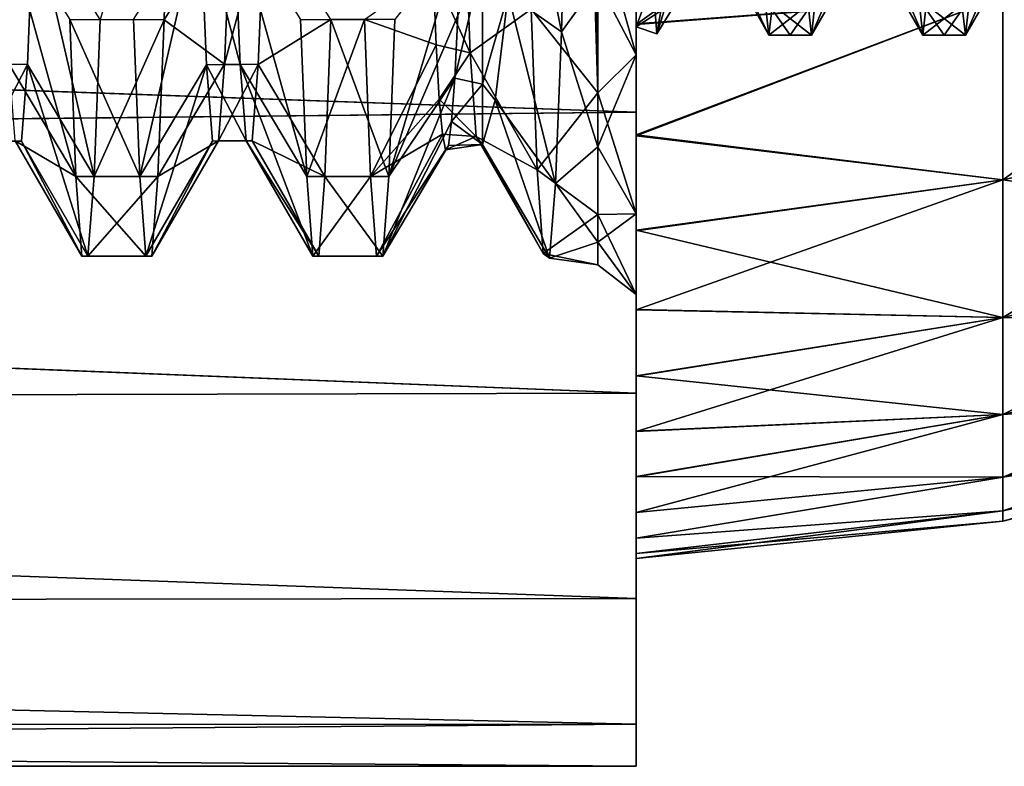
# Model space of a CAD drawing. Header units: millimetres. Extents: x -27 to 78, y -1 to 325.
# Tile 62 of 128: x 46.99 to 53.39, y 44.15 to 49. Entities that reach past the tile are written whole.
import ezdxf

# ---------------------------------------------------------------- set-up
doc = ezdxf.new("R2010")
doc.units = ezdxf.units.MM
doc.header["$LTSCALE"] = 65.185185
for name, color, linetype in [('115', 7, 'CONTINUOUS'), ('116', 7, 'CONTINUOUS'), ('117', 7, 'CONTINUOUS'), ('120', 7, 'CONTINUOUS'), ('121', 7, 'CONTINUOUS'), ('122', 7, 'CONTINUOUS'), ('123', 7, 'CONTINUOUS'), ('15', 7, 'CONTINUOUS'), ('20', 7, 'CONTINUOUS'), ('21', 7, 'CONTINUOUS'), ('210', 7, 'CONTINUOUS'), ('216', 7, 'CONTINUOUS'), ('22', 7, 'CONTINUOUS'), ('228', 7, 'CONTINUOUS'), ('229', 7, 'CONTINUOUS'), ('230', 7, 'CONTINUOUS'), ('35', 7, 'CONTINUOUS'), ('37', 7, 'CONTINUOUS'), ('38', 7, 'CONTINUOUS'), ('39', 7, 'CONTINUOUS'), ('40', 7, 'CONTINUOUS')]:
    doc.layers.add(name, color=color, linetype=linetype)

msp = doc.modelspace()

# ---------------------------------------------------------------- linework, layer by layer
at = {"layer": '115', "color": 7, "linetype": 'CONTINUOUS', "true_color": 0x96918c}
for points in [[(51, 50.2848, -10.5291), (51, 48.7713, -7.7323), (51, 50.2441, -6.7257), (51, 50.2848, -10.5291)], [(51, 48.7713, 7.7323), (51, 50.2848, 10.5291), (51, 48.9545, 1.3793), (51, 48.7713, 7.7323)], [(51, 48.9545, 1.3793), (51, 50.2848, 10.5291), (51, 49.3878, 4.1028), (51, 48.9545, 1.3793)], [(51, 50.2441, -6.7257), (51, 48.7713, -7.7323), (51, 49.3878, -4.1028), (51, 50.2441, -6.7257)], [(51, 49.3878, -4.1028), (51, 48.7713, -7.7323), (51, 48.9545, -1.3793), (51, 49.3878, -4.1028)], [(51, 48.7713, -7.7323), (51, 48.7713, 7.7323), (51, 48.9545, 1.3793), (51, 48.7713, -7.7323)], [(51, 48.9545, -1.3793), (51, 48.7713, -7.7323), (51, 48.9545, 1.3793), (51, 48.9545, -1.3793)], [(51, 48.7713, -7.7323), (51, 47.7392, -4.726), (51, 48.7713, 7.7323), (51, 48.7713, -7.7323)], [(51, 47.7392, -4.726), (51, 47.7392, 4.726), (51, 48.7713, 7.7323), (51, 47.7392, -4.726)], [(51, 47.7392, -4.726), (51, 47.2158, -1.5893), (51, 47.7392, 4.726), (51, 47.7392, -4.726)], [(51, 47.2158, -1.5893), (51, 47.2158, 1.5893), (51, 47.7392, 4.726), (51, 47.2158, -1.5893)]]:
    msp.add_3dface(points, dxfattribs=at)
at = {"layer": '116', "color": 7, "linetype": 'CONTINUOUS', "true_color": 0x96918c}
for points in [[(51, 48.9744, -11.5386), (51, 49.7961, -12.6931), (53.3818, 49.1548, -11.3707), (51, 48.9744, -11.5386)], [(53.3818, 49.1548, -11.3707), (55.7501, 49.6447, -11.0477), (55.7501, 48.4838, -9.0443), (53.3818, 49.1548, -11.3707)], [(51, 48.2519, -10.3662), (51, 48.9744, -11.5386), (53.3818, 49.1548, -11.3707), (51, 48.2519, -10.3662)], [(53.3818, 47.9599, -9.3087), (51, 48.2519, -10.3662), (53.3818, 49.1548, -11.3707), (53.3818, 47.9599, -9.3087)], [(53.3818, 47.9599, -9.3087), (53.3818, 49.1548, -11.3707), (55.7501, 48.4838, -9.0443), (53.3818, 47.9599, -9.3087)], [(53.3818, 47.9599, -9.3087), (55.7501, 48.4838, -9.0443), (55.7501, 47.6148, -7.0648), (53.3818, 47.9599, -9.3087)], [(51, 47.6327, -9.1986), (51, 48.2519, -10.3662), (53.3818, 47.9599, -9.3087), (51, 47.6327, -9.1986)], [(53.3818, 47.0656, -7.2713), (51, 47.6327, -9.1986), (53.3818, 47.9599, -9.3087), (53.3818, 47.0656, -7.2713)], [(53.3818, 47.0656, -7.2713), (53.3818, 47.9599, -9.3087), (55.7501, 47.6148, -7.0648), (53.3818, 47.0656, -7.2713)], [(51, 47.1186, -8.0642), (51, 47.6327, -9.1986), (53.3818, 47.0656, -7.2713), (51, 47.1186, -8.0642)], [(53.3818, 47.0656, -7.2713), (55.7501, 47.6148, -7.0648), (55.7501, 47.0018, -5.148), (53.3818, 47.0656, -7.2713)], [(51, 46.6876, -6.9462), (51, 47.1186, -8.0642), (53.3818, 47.0656, -7.2713), (51, 46.6876, -6.9462)], [(53.3818, 46.4346, -5.2985), (51, 46.6876, -6.9462), (53.3818, 47.0656, -7.2713), (53.3818, 46.4346, -5.2985)], [(53.3818, 46.4346, -5.2985), (53.3818, 47.0656, -7.2713), (55.7501, 47.0018, -5.148), (53.3818, 46.4346, -5.2985)], [(53.3818, 46.4346, -5.2985), (55.7501, 47.0018, -5.148), (55.7501, 46.6071, -3.3219), (53.3818, 46.4346, -5.2985)], [(51, 46.3281, -5.8253), (51, 46.6876, -6.9462), (53.3818, 46.4346, -5.2985), (51, 46.3281, -5.8253)], [(53.3818, 46.0284, -3.419), (53.3818, 46.4346, -5.2985), (55.7501, 46.6071, -3.3219), (53.3818, 46.0284, -3.419)], [(53.3818, 46.0284, -3.419), (55.7501, 46.6071, -3.3219), (55.7501, 46.3945, -1.6032), (53.3818, 46.0284, -3.419)], [(51, 46.0324, -4.6876), (51, 46.3281, -5.8253), (53.3818, 46.4346, -5.2985), (51, 46.0324, -4.6876)], [(53.3818, 46.0284, -3.419), (51, 46.0324, -4.6876), (53.3818, 46.4346, -5.2985), (53.3818, 46.0284, -3.419)], [(53.3818, 45.8095, -1.65), (53.3818, 46.0284, -3.419), (55.7501, 46.3945, -1.6032), (53.3818, 45.8095, -1.65)], [(55.7501, 46.3304), (53.3818, 45.8095, -1.65), (55.7501, 46.3945, -1.6032), (55.7501, 46.3304)], [(53.3818, 45.7435), (53.3818, 45.8095, -1.65), (55.7501, 46.3304), (53.3818, 45.7435)], [(51, 45.7998, -3.5277), (51, 46.0324, -4.6876), (53.3818, 46.0284, -3.419), (51, 45.7998, -3.5277)], [(51, 45.6331, -2.3544), (51, 45.7998, -3.5277), (53.3818, 46.0284, -3.419), (51, 45.6331, -2.3544)], [(53.3818, 45.8095, -1.65), (51, 45.6331, -2.3544), (53.3818, 46.0284, -3.419), (53.3818, 45.8095, -1.65)], [(51, 45.533, -1.1762), (51, 45.6331, -2.3544), (53.3818, 45.8095, -1.65), (51, 45.533, -1.1762)], [(53.3818, 45.7435), (51, 45.533, -1.1762), (53.3818, 45.8095, -1.65), (53.3818, 45.7435)], [(51, 45.5, 0), (51, 45.533, -1.1762), (53.3818, 45.7435), (51, 45.5, 0)]]:
    msp.add_3dface(points, dxfattribs=at)
at = {"layer": '117', "color": 7, "linetype": 'CONTINUOUS', "true_color": 0x96918c}
for points in [[(51, 49.7886, 12.6833), (51, 48.9682, 11.5292), (53.3818, 50.6812, 13.4017), (51, 49.7886, 12.6833)], [(53.3818, 50.6812, 13.4017), (51, 48.9682, 11.5292), (53.3818, 49.1548, 11.3707), (53.3818, 50.6812, 13.4017)], [(53.3818, 49.1548, 11.3707), (53.3818, 47.9599, 9.3087), (55.7501, 49.6447, 11.0477), (53.3818, 49.1548, 11.3707)], [(53.3818, 47.9599, 9.3087), (55.7501, 48.4838, 9.0443), (55.7501, 49.6447, 11.0477), (53.3818, 47.9599, 9.3087)], [(51, 48.9682, 11.5292), (51, 48.2467, 10.3571), (53.3818, 49.1548, 11.3707), (51, 48.9682, 11.5292)], [(53.3818, 49.1548, 11.3707), (51, 48.2467, 10.3571), (53.3818, 47.9599, 9.3087), (53.3818, 49.1548, 11.3707)], [(53.3818, 47.9599, 9.3087), (53.3818, 47.0656, 7.2713), (55.7501, 48.4838, 9.0443), (53.3818, 47.9599, 9.3087)], [(53.3818, 47.0656, 7.2713), (55.7501, 47.6148, 7.0648), (55.7501, 48.4838, 9.0443), (53.3818, 47.0656, 7.2713)], [(51, 48.2467, 10.3571), (51, 47.6282, 9.1895), (53.3818, 47.9599, 9.3087), (51, 48.2467, 10.3571)], [(51, 47.6282, 9.1895), (51, 47.1147, 8.055), (53.3818, 47.9599, 9.3087), (51, 47.6282, 9.1895)], [(53.3818, 47.9599, 9.3087), (51, 47.1147, 8.055), (53.3818, 47.0656, 7.2713), (53.3818, 47.9599, 9.3087)], [(53.3818, 47.0656, 7.2713), (53.3818, 46.4346, 5.2985), (55.7501, 47.6148, 7.0648), (53.3818, 47.0656, 7.2713)], [(53.3818, 46.4346, 5.2985), (55.7501, 47.0018, 5.148), (55.7501, 47.6148, 7.0648), (53.3818, 46.4346, 5.2985)], [(51, 47.1147, 8.055), (51, 46.6846, 6.9376), (53.3818, 47.0656, 7.2713), (51, 47.1147, 8.055)], [(51, 46.6846, 6.9376), (51, 46.3259, 5.8178), (53.3818, 47.0656, 7.2713), (51, 46.6846, 6.9376)], [(53.3818, 47.0656, 7.2713), (51, 46.3259, 5.8178), (53.3818, 46.4346, 5.2985), (53.3818, 47.0656, 7.2713)], [(53.3818, 46.4346, 5.2985), (53.3818, 46.0284, 3.419), (55.7501, 47.0018, 5.148), (53.3818, 46.4346, 5.2985)], [(53.3818, 46.0284, 3.419), (55.7501, 46.6071, 3.3219), (55.7501, 47.0018, 5.148), (53.3818, 46.0284, 3.419)], [(53.3818, 46.0284, 3.419), (53.3818, 45.8095, 1.65), (55.7501, 46.6071, 3.3219), (53.3818, 46.0284, 3.419)], [(53.3818, 45.8095, 1.65), (55.7501, 46.3945, 1.6032), (55.7501, 46.6071, 3.3219), (53.3818, 45.8095, 1.65)], [(51, 46.3259, 5.8178), (51, 46.031, 4.6817), (53.3818, 46.4346, 5.2985), (51, 46.3259, 5.8178)], [(51, 46.031, 4.6817), (51, 45.7991, 3.5234), (53.3818, 46.4346, 5.2985), (51, 46.031, 4.6817)], [(53.3818, 46.4346, 5.2985), (51, 45.7991, 3.5234), (53.3818, 46.0284, 3.419), (53.3818, 46.4346, 5.2985)], [(53.3818, 45.7435), (55.7501, 46.3304), (55.7501, 46.3945, 1.6032), (53.3818, 45.7435)], [(53.3818, 45.8095, 1.65), (53.3818, 45.7435), (55.7501, 46.3945, 1.6032), (53.3818, 45.8095, 1.65)], [(51, 45.7991, 3.5234), (51, 45.6328, 2.3513), (53.3818, 46.0284, 3.419), (51, 45.7991, 3.5234)], [(53.3818, 46.0284, 3.419), (51, 45.6328, 2.3513), (53.3818, 45.8095, 1.65), (53.3818, 46.0284, 3.419)], [(51, 45.5329, 1.1745), (51, 45.5, 0), (53.3818, 45.8095, 1.65), (51, 45.5329, 1.1745)], [(51, 45.5, 0), (53.3818, 45.7435), (53.3818, 45.8095, 1.65), (51, 45.5, 0)], [(51, 45.6328, 2.3513), (51, 45.5329, 1.1745), (53.3818, 45.8095, 1.65), (51, 45.6328, 2.3513)]]:
    msp.add_3dface(points, dxfattribs=at)
at = {"layer": '120', "color": 7, "linetype": 'CONTINUOUS', "true_color": 0x96918c}
for points in [[(52.5733, 49.4), (52.5469, 49.6316, 2.7964), (52.8618, 48.9), (52.5733, 49.4)], [(52.8618, 48.9), (52.5469, 49.6316, 2.7964), (52.8355, 49.1387, 2.8803), (52.8618, 48.9)], [(51.5782, 49.4083, -0.5314), (51.5521, 49.5488, 2.2446), (51.8619, 48.9), (51.5782, 49.4083, -0.5314)], [(51.8619, 48.9), (51.5521, 49.5488, 2.2446), (51.8356, 49.1386, 2.88), (51.8619, 48.9)], [(51.8882, 49.1386, -2.88), (51.5782, 49.4083, -0.5314), (51.8619, 48.9), (51.8882, 49.1386, -2.88)], [(52.8881, 49.1366, -2.8677), (52.5733, 49.4), (52.8618, 48.9), (52.8881, 49.1366, -2.8677)]]:
    msp.add_3dface(points, dxfattribs=at)
at = {"layer": '121', "color": 7, "linetype": 'CONTINUOUS', "true_color": 0x96918c}
for points in [[(52.4268, 49.4), (52.4531, 49.6318, -2.7977), (52.1381, 48.9), (52.4268, 49.4)], [(52.1381, 48.9), (52.4531, 49.6318, -2.7977), (52.1644, 49.1386, -2.8799), (52.1381, 48.9)], [(53.4268, 49.4), (53.4529, 49.6272, -2.7698), (53.1382, 48.9), (53.4268, 49.4)], [(53.1382, 48.9), (53.4529, 49.6272, -2.7698), (53.1643, 49.1357, -2.8623), (53.1382, 48.9)], [(52.1118, 49.1386, 2.88), (52.4268, 49.4), (52.1381, 48.9), (52.1118, 49.1386, 2.88)], [(53.1118, 49.1385, 2.8795), (53.4268, 49.4), (53.1382, 48.9), (53.1118, 49.1385, 2.8795)], [(51.1064, 49.2478, 3.4714), (51.2724, 49.3504, 2.4699), (51.133, 48.9093, 0.5704), (51.1064, 49.2478, 3.4714)], [(51.2724, 49.3504, 2.4699), (51.3299, 49.2299, 0), (51.133, 48.9093, 0.5704), (51.2724, 49.3504, 2.4699)], [(51.133, 48.9093, 0.5704), (51.3299, 49.2299, 0), (51.1595, 49.058, -2.3461), (51.133, 48.9093, 0.5704)]]:
    msp.add_3dface(points, dxfattribs=at)
at = {"layer": '122', "color": 7, "linetype": 'CONTINUOUS', "true_color": 0x96918c}
for points in [[(51.8619, 48.9), (51.8356, 49.1386, 2.88), (52, 48.9), (51.8619, 48.9)], [(51.8356, 49.1386, 2.88), (52.1118, 49.1386, 2.88), (52.1381, 48.9), (51.8356, 49.1386, 2.88)], [(51.8356, 49.1386, 2.88), (52.1381, 48.9), (52, 48.9), (51.8356, 49.1386, 2.88)]]:
    msp.add_3dface(points, dxfattribs=at)
at = {"layer": '123', "color": 7, "linetype": 'CONTINUOUS', "true_color": 0x96918c}
for points in [[(51, 49.3878, -4.1028), (51, 48.9545, -1.3793), (51.1595, 49.058, -2.3461), (51, 49.3878, -4.1028)], [(51, 48.9545, 1.3793), (51, 49.3878, 4.1028), (51.1064, 49.2478, 3.4714), (51, 48.9545, 1.3793)], [(51, 48.9545, 1.3793), (51.1064, 49.2478, 3.4714), (51.133, 48.9093, 0.5704), (51, 48.9545, 1.3793)], [(51, 48.9545, -1.3793), (51.133, 48.9093, 0.5704), (51.1595, 49.058, -2.3461), (51, 48.9545, -1.3793)], [(51, 48.9545, -1.3793), (51, 48.9545, 1.3793), (51.133, 48.9093, 0.5704), (51, 48.9545, -1.3793)]]:
    msp.add_3dface(points, dxfattribs=at)
at = {"layer": '15', "color": 7, "linetype": 'CONTINUOUS', "true_color": 0x96918c}
for points in [[(51, 50.6669, 15.7331), (12.9221, 49.7648, 14.776), (51, 48.3996, 13.0784), (51, 50.6669, 15.7331)], [(51, 48.3996, -13.0784), (12.9386, 49.7498, -14.7594), (51, 50.6669, -15.7331), (51, 48.3996, -13.0784)], [(12.9221, 49.7648, 14.776), (14.8444, 48.0207, 12.5406), (51, 48.3996, 13.0784), (12.9221, 49.7648, 14.776)], [(14.8562, 48.0098, -12.5247), (12.9386, 49.7498, -14.7594), (51, 48.3996, -13.0784), (14.8562, 48.0098, -12.5247)], [(51, 48.3996, 13.0784), (14.8444, 48.0207, 12.5406), (51, 46.5749, 10.1008), (51, 48.3996, 13.0784)], [(51, 46.5749, -10.1008), (14.8562, 48.0098, -12.5247), (51, 48.3996, -13.0784), (51, 46.5749, -10.1008)], [(14.8444, 48.0207, 12.5406), (16.5, 46.4924, 9.9373), (51, 46.5749, 10.1008), (14.8444, 48.0207, 12.5406)], [(16.5, 46.4924, -9.9373), (14.8562, 48.0098, -12.5247), (51, 46.5749, -10.1008), (16.5, 46.4924, -9.9373)], [(51, 45.2392, -6.8761), (16.5, 46.4924, -9.9373), (51, 46.5749, -10.1008), (51, 45.2392, -6.8761)], [(51, 46.5749, 10.1008), (16.5, 46.4924, 9.9373), (51, 45.2392, 6.8761), (51, 46.5749, 10.1008)], [(16.5, 45.2015, -6.7591), (16.5, 46.4924, -9.9373), (51, 45.2392, -6.8761), (16.5, 45.2015, -6.7591)], [(16.5, 46.4924, 9.9373), (16.5, 45.2015, 6.7591), (51, 45.2392, 6.8761), (16.5, 46.4924, 9.9373)], [(51, 44.424, -3.4804), (16.5, 45.2015, -6.7591), (51, 45.2392, -6.8761), (51, 44.424, -3.4804)], [(51, 45.2392, 6.8761), (16.5, 45.2015, 6.7591), (51, 44.424, 3.4804), (51, 45.2392, 6.8761)], [(16.5, 44.4145, -3.4203), (16.5, 45.2015, -6.7591), (51, 44.424, -3.4804), (16.5, 44.4145, -3.4203)], [(16.5, 45.2015, 6.7591), (16.5, 44.4145, 3.4203), (51, 44.424, 3.4804), (16.5, 45.2015, 6.7591)], [(51, 44.15), (16.5, 44.4145, -3.4203), (51, 44.424, -3.4804), (51, 44.15)], [(16.5, 44.4145, 3.4203), (16.5, 44.15, 0), (51, 44.424, 3.4804), (16.5, 44.4145, 3.4203)], [(51, 44.424, 3.4804), (16.5, 44.15, 0), (51, 44.15), (51, 44.424, 3.4804)], [(16.5, 44.15, 0), (16.5, 44.4145, -3.4203), (51, 44.15), (16.5, 44.15, 0)]]:
    msp.add_3dface(points, dxfattribs=at)
at = {"layer": '20', "color": 7, "linetype": 'CONTINUOUS', "true_color": 0x96918c}
for points in [[(49.9213, 48.7853, 4.7733), (49.6798, 49.3153, 6.4169), (49.8819, 49.8065, 7.5972), (49.9213, 48.7853, 4.7733)], [(49.8399, 49.0273, -5.5905), (49.8199, 48.6203, -4.1162), (50, 49.3896, -6.6112), (49.8399, 49.0273, -5.5905)], [(50, 49.3896, -6.6112), (49.8199, 48.6203, -4.1162), (50, 48.5816, -3.9454), (50, 49.3896, -6.6112)], [(49.6998, 48.838, 4.9638), (49.6798, 49.3153, 6.4169), (49.9213, 48.7853, 4.7733), (49.6998, 48.838, 4.9638)], [(49.7198, 48.4841, 3.476), (49.6998, 48.838, 4.9638), (49.9213, 48.7853, 4.7733), (49.7198, 48.4841, 3.476)], [(49.9605, 48.2413, 1.8234), (49.7198, 48.4841, 3.476), (49.9213, 48.7853, 4.7733), (49.9605, 48.2413, 1.8234)], [(49.8199, 48.6203, -4.1162), (49.7999, 48.338, -2.6131), (50, 48.5816, -3.9454), (49.8199, 48.6203, -4.1162)], [(50, 48.5816, -3.9454), (49.7999, 48.338, -2.6131), (50, 48.1887, -1.1874), (50, 48.5816, -3.9454)], [(49.7398, 48.2559, 1.9636), (49.7198, 48.4841, 3.476), (49.9605, 48.2413, 1.8234), (49.7398, 48.2559, 1.9636)], [(49.7999, 48.338, -2.6131), (49.7799, 48.1827, -1.0916), (50, 48.1887, -1.1874), (49.7999, 48.338, -2.6131)], [(49.7598, 48.1552, 0.4376), (49.7398, 48.2559, 1.9636), (49.9605, 48.2413, 1.8234), (49.7598, 48.1552, 0.4376)], [(50, 48.1887, -1.1874), (49.7598, 48.1552, 0.4376), (49.9605, 48.2413, 1.8234), (50, 48.1887, -1.1874)], [(49.7799, 48.1827, -1.0916), (49.7598, 48.1552, 0.4376), (50, 48.1887, -1.1874), (49.7799, 48.1827, -1.0916)]]:
    msp.add_3dface(points, dxfattribs=at)
at = {"layer": '21', "color": 7, "linetype": 'CONTINUOUS', "true_color": 0x96918c}
for points in [[(48.3857, 49.6879, 7.3326), (48.4252, 48.7088, 4.4815), (48.1669, 49.6874, 7.3316), (48.3857, 49.6879, 7.3326)], [(48.1669, 49.6874, 7.3316), (48.4252, 48.7088, 4.4815), (48.2064, 48.7078, 4.4774), (48.1669, 49.6874, 7.3316)], [(48.3249, 48.7114, -4.4919), (48.5831, 49.6872, -7.331), (48.3645, 49.6936, -7.3456), (48.3249, 48.7114, -4.4919)], [(48.5437, 48.7084, -4.4798), (48.5831, 49.6872, -7.331), (48.3249, 48.7114, -4.4919), (48.5437, 48.7084, -4.4798)], [(48.4252, 48.7088, 4.4815), (48.4647, 48.2124, 1.5081), (48.2064, 48.7078, 4.4774), (48.4252, 48.7088, 4.4815)], [(48.2064, 48.7078, 4.4774), (48.4647, 48.2124, 1.5081), (48.2459, 48.2118, 1.5011), (48.2064, 48.7078, 4.4774)], [(48.2854, 48.2131, -1.516), (48.5437, 48.7084, -4.4798), (48.3249, 48.7114, -4.4919), (48.2854, 48.2131, -1.516)], [(48.5042, 48.2123, -1.5064), (48.5437, 48.7084, -4.4798), (48.2854, 48.2131, -1.516), (48.5042, 48.2123, -1.5064)], [(48.2459, 48.2118, 1.5011), (48.5042, 48.2123, -1.5064), (48.2854, 48.2131, -1.516), (48.2459, 48.2118, 1.5011)], [(48.4647, 48.2124, 1.5081), (48.5042, 48.2123, -1.5064), (48.2459, 48.2118, 1.5011), (48.4647, 48.2124, 1.5081)]]:
    msp.add_3dface(points, dxfattribs=at)
at = {"layer": '210', "color": 7, "linetype": 'CONTINUOUS', "true_color": 0x96918c}
for points in [[(46.8644, 49.6906, -7.3387), (46.8249, 48.7113, -4.4913), (47.0831, 49.6869, -7.3304), (46.8644, 49.6906, -7.3387)], [(46.8249, 48.7113, -4.4913), (47.0437, 48.7082, -4.4792), (47.0831, 49.6869, -7.3304), (46.8249, 48.7113, -4.4913)], [(46.8249, 48.7113, -4.4913), (46.7855, 48.2135, -1.5211), (47.0437, 48.7082, -4.4792), (46.8249, 48.7113, -4.4913)], [(46.7855, 48.2135, -1.5211), (47.0042, 48.2122, -1.5057), (47.0437, 48.7082, -4.4792), (46.7855, 48.2135, -1.5211)], [(46.7855, 48.2135, -1.5211), (46.746, 48.211, 1.4906), (47.0042, 48.2122, -1.5057), (46.7855, 48.2135, -1.5211)], [(46.746, 48.211, 1.4906), (46.9647, 48.2125, 1.5088), (47.0042, 48.2122, -1.5057), (46.746, 48.211, 1.4906)]]:
    msp.add_3dface(points, dxfattribs=at)
at = {"layer": '216', "color": 7, "linetype": 'CONTINUOUS', "true_color": 0x96918c}
for points in [[(47.9312, 49, -7.6315), (47.9707, 50.4937, -10.3918), (47.5161, 49.0008, -7.6333), (47.9312, 49, -7.6315)], [(47.7339, 49.001, 7.6339), (47.7733, 47.9819, 4.6662), (47.3187, 49.0012, 7.6342), (47.7339, 49.001, 7.6339)], [(47.7733, 47.9819, 4.6662), (47.3582, 47.9818, 4.6658), (47.3187, 49.0012, 7.6342), (47.7733, 47.9819, 4.6662)], [(47.9312, 49, -7.6315), (47.5161, 49.0008, -7.6333), (47.4767, 47.9815, -4.6647), (47.9312, 49, -7.6315)], [(47.8917, 47.9811, -4.6629), (47.9312, 49, -7.6315), (47.4767, 47.9815, -4.6647), (47.8917, 47.9811, -4.6629)], [(47.7733, 47.9819, 4.6662), (47.8128, 47.4651, 1.5711), (47.3582, 47.9818, 4.6658), (47.7733, 47.9819, 4.6662)], [(47.8128, 47.4651, 1.5711), (47.3977, 47.465, 1.5699), (47.3582, 47.9818, 4.6658), (47.8128, 47.4651, 1.5711)], [(47.8917, 47.9811, -4.6629), (47.4767, 47.9815, -4.6647), (47.4372, 47.4649, -1.5688), (47.8917, 47.9811, -4.6629)], [(47.8523, 47.4647, -1.5672), (47.8917, 47.9811, -4.6629), (47.4372, 47.4649, -1.5688), (47.8523, 47.4647, -1.5672)], [(47.8128, 47.4651, 1.5711), (47.8523, 47.4647, -1.5672), (47.3977, 47.465, 1.5699), (47.8128, 47.4651, 1.5711)], [(47.8523, 47.4647, -1.5672), (47.4372, 47.4649, -1.5688), (47.3977, 47.465, 1.5699), (47.8523, 47.4647, -1.5672)]]:
    msp.add_3dface(points, dxfattribs=at)
at = {"layer": '22', "color": 7, "linetype": 'CONTINUOUS', "true_color": 0x96918c}
for points in [[(51, 50.6669, 15.7331), (51, 48.3996, 13.0784), (51, 51.7158, 14.8731), (51, 50.6669, 15.7331)], [(51, 51.7158, 14.8731), (51, 48.3996, 13.0784), (51, 50.6997, 13.7957), (51, 51.7158, 14.8731)], [(51, 48.3996, -13.0784), (51, 50.6669, -15.7331), (51, 50.7085, -13.8057), (51, 48.3996, -13.0784)], [(51, 49.7961, -12.6931), (51, 48.3996, -13.0784), (51, 50.7085, -13.8057), (51, 49.7961, -12.6931)], [(51, 50.6997, 13.7957), (51, 48.3996, 13.0784), (51, 49.7886, 12.6833), (51, 50.6997, 13.7957)], [(51, 48.9744, -11.5386), (51, 48.3996, -13.0784), (51, 49.7961, -12.6931), (51, 48.9744, -11.5386)], [(51, 48.3996, 13.0784), (51, 46.5749, 10.1008), (51, 49.7886, 12.6833), (51, 48.3996, 13.0784)], [(51, 49.7886, 12.6833), (51, 46.5749, 10.1008), (51, 48.9682, 11.5292), (51, 49.7886, 12.6833)], [(51, 48.2519, -10.3662), (51, 48.3996, -13.0784), (51, 48.9744, -11.5386), (51, 48.2519, -10.3662)], [(51, 48.9682, 11.5292), (51, 46.5749, 10.1008), (51, 48.2467, 10.3571), (51, 48.9682, 11.5292)], [(51, 46.5749, -10.1008), (51, 48.3996, -13.0784), (51, 48.2519, -10.3662), (51, 46.5749, -10.1008)], [(51, 47.6327, -9.1986), (51, 46.5749, -10.1008), (51, 48.2519, -10.3662), (51, 47.6327, -9.1986)], [(51, 48.2467, 10.3571), (51, 46.5749, 10.1008), (51, 47.6282, 9.1895), (51, 48.2467, 10.3571)], [(51, 47.1186, -8.0642), (51, 46.5749, -10.1008), (51, 47.6327, -9.1986), (51, 47.1186, -8.0642)], [(51, 46.5749, 10.1008), (51, 45.2392, 6.8761), (51, 47.6282, 9.1895), (51, 46.5749, 10.1008)], [(51, 47.6282, 9.1895), (51, 45.2392, 6.8761), (51, 47.1147, 8.055), (51, 47.6282, 9.1895)], [(51, 46.6876, -6.9462), (51, 46.5749, -10.1008), (51, 47.1186, -8.0642), (51, 46.6876, -6.9462)], [(51, 47.1147, 8.055), (51, 45.2392, 6.8761), (51, 46.6846, 6.9376), (51, 47.1147, 8.055)], [(51, 45.2392, -6.8761), (51, 46.5749, -10.1008), (51, 46.6876, -6.9462), (51, 45.2392, -6.8761)], [(51, 46.3281, -5.8253), (51, 45.2392, -6.8761), (51, 46.6876, -6.9462), (51, 46.3281, -5.8253)], [(51, 46.6846, 6.9376), (51, 45.2392, 6.8761), (51, 46.3259, 5.8178), (51, 46.6846, 6.9376)], [(51, 46.0324, -4.6876), (51, 45.2392, -6.8761), (51, 46.3281, -5.8253), (51, 46.0324, -4.6876)], [(51, 45.2392, 6.8761), (51, 44.424, 3.4804), (51, 46.3259, 5.8178), (51, 45.2392, 6.8761)], [(51, 46.3259, 5.8178), (51, 44.424, 3.4804), (51, 46.031, 4.6817), (51, 46.3259, 5.8178)], [(51, 45.7998, -3.5277), (51, 45.2392, -6.8761), (51, 46.0324, -4.6876), (51, 45.7998, -3.5277)], [(51, 46.031, 4.6817), (51, 44.424, 3.4804), (51, 45.7991, 3.5234), (51, 46.031, 4.6817)], [(51, 44.424, -3.4804), (51, 45.2392, -6.8761), (51, 45.7998, -3.5277), (51, 44.424, -3.4804)], [(51, 45.6331, -2.3544), (51, 44.424, -3.4804), (51, 45.7998, -3.5277), (51, 45.6331, -2.3544)], [(51, 45.7991, 3.5234), (51, 44.424, 3.4804), (51, 45.6328, 2.3513), (51, 45.7991, 3.5234)], [(51, 45.533, -1.1762), (51, 44.424, -3.4804), (51, 45.6331, -2.3544), (51, 45.533, -1.1762)], [(51, 44.424, 3.4804), (51, 44.15), (51, 45.6328, 2.3513), (51, 44.424, 3.4804)], [(51, 45.6328, 2.3513), (51, 44.15), (51, 45.5329, 1.1745), (51, 45.6328, 2.3513)], [(51, 45.5, 0), (51, 44.424, -3.4804), (51, 45.533, -1.1762), (51, 45.5, 0)], [(51, 44.15), (51, 45.5, 0), (51, 45.5329, 1.1745), (51, 44.15)], [(51, 44.15), (51, 44.424, -3.4804), (51, 45.5, 0), (51, 44.15)]]:
    msp.add_3dface(points, dxfattribs=at)
at = {"layer": '228', "color": 7, "linetype": 'CONTINUOUS', "true_color": 0x96918c}
for points in [[(52.8618, 48.9), (52.8355, 49.1387, 2.8803), (53, 48.9), (52.8618, 48.9)], [(52.8355, 49.1387, 2.8803), (53.1118, 49.1385, 2.8795), (53.1382, 48.9), (52.8355, 49.1387, 2.8803)], [(52.8355, 49.1387, 2.8803), (53.1382, 48.9), (53, 48.9), (52.8355, 49.1387, 2.8803)]]:
    msp.add_3dface(points, dxfattribs=at)
at = {"layer": '229', "color": 7, "linetype": 'CONTINUOUS', "true_color": 0x96918c}
for points in [[(51.8882, 49.1386, -2.88), (51.8619, 48.9), (52.1644, 49.1386, -2.8799), (51.8882, 49.1386, -2.88)], [(52.1644, 49.1386, -2.8799), (51.8619, 48.9), (52, 48.9), (52.1644, 49.1386, -2.8799)], [(52.1381, 48.9), (52.1644, 49.1386, -2.8799), (52, 48.9), (52.1381, 48.9)]]:
    msp.add_3dface(points, dxfattribs=at)
at = {"layer": '230', "color": 7, "linetype": 'CONTINUOUS', "true_color": 0x96918c}
for points in [[(52.8881, 49.1366, -2.8677), (52.8618, 48.9), (53.1643, 49.1357, -2.8623), (52.8881, 49.1366, -2.8677)], [(53.1643, 49.1357, -2.8623), (52.8618, 48.9), (53, 48.9), (53.1643, 49.1357, -2.8623)], [(53.1382, 48.9), (53.1643, 49.1357, -2.8623), (53, 48.9), (53.1382, 48.9)]]:
    msp.add_3dface(points, dxfattribs=at)
at = {"layer": '35', "color": 7, "linetype": 'CONTINUOUS', "true_color": 0x96918c}
for points in [[(51, 48.7713, 7.7323), (50.7268, 49.7394, 9.0852), (51, 50.2848, 10.5291), (51, 48.7713, 7.7323)], [(51, 50.2848, -10.5291), (50.75, 49.2497, -8.1772), (51, 48.7713, -7.7323), (51, 50.2848, -10.5291)], [(50.75, 48.5244, 6.4391), (50.7268, 49.7394, 9.0852), (51, 48.7713, 7.7323), (50.75, 48.5244, 6.4391)], [(50, 49.3896, -6.6112), (50, 48.5816, -3.9454), (50.1667, 49.1665, -6.4948), (50, 49.3896, -6.6112)], [(50.75, 49.2497, -8.1772), (50.75, 48.1742, -5.3684), (51, 48.7713, -7.7323), (50.75, 49.2497, -8.1772)], [(50.1667, 49.1665, -6.4948), (50, 48.5816, -3.9454), (50.0831, 48.4785, -3.8629), (50.1667, 49.1665, -6.4948)], [(51, 47.7392, 4.726), (50.75, 48.5244, 6.4391), (51, 48.7713, 7.7323), (51, 47.7392, 4.726)], [(51, 48.7713, -7.7323), (50.75, 48.1742, -5.3684), (51, 47.7392, -4.726), (51, 48.7713, -7.7323)], [(50, 48.5816, -3.9454), (50, 48.1887, -1.1874), (50.0831, 48.4785, -3.8629), (50, 48.5816, -3.9454)], [(50.75, 47.7344, 3.5492), (50.75, 48.5244, 6.4391), (51, 47.7392, 4.726), (50.75, 47.7344, 3.5492)], [(50.75, 48.1742, -5.3684), (50.75, 47.556, -2.4301), (51, 47.7392, -4.726), (50.75, 48.1742, -5.3684)], [(51, 47.2158, 1.5893), (50.75, 47.7344, 3.5492), (51, 47.7392, 4.726), (51, 47.2158, 1.5893)], [(51, 47.7392, -4.726), (50.75, 47.556, -2.4301), (51, 47.2158, -1.5893), (51, 47.7392, -4.726)], [(50.75, 47.4082, 0.5566), (50.75, 47.7344, 3.5492), (51, 47.2158, 1.5893), (50.75, 47.4082, 0.5566)], [(50.75, 47.556, -2.4301), (50.75, 47.4082, 0.5566), (51, 47.2158, -1.5893), (50.75, 47.556, -2.4301)], [(51, 47.2158, -1.5893), (50.75, 47.4082, 0.5566), (51, 47.2158, 1.5893), (51, 47.2158, -1.5893)]]:
    msp.add_3dface(points, dxfattribs=at)
at = {"layer": '37', "color": 7, "linetype": 'CONTINUOUS', "true_color": 0x96918c}
for points in [[(47.9312, 49, -7.6315), (48.3645, 49.6936, -7.3456), (47.9707, 50.4937, -10.3918), (47.9312, 49, -7.6315)], [(50.7268, 49.7394, 9.0852), (50.75, 48.5244, 6.4391), (50.7111, 49.8051, 9.2526), (50.7268, 49.7394, 9.0852)], [(47.7339, 49.001, 7.6339), (48.1669, 49.6874, 7.3316), (47.7733, 47.9819, 4.6662), (47.7339, 49.001, 7.6339)], [(48.1669, 49.6874, 7.3316), (48.2064, 48.7078, 4.4774), (47.7733, 47.9819, 4.6662), (48.1669, 49.6874, 7.3316)], [(48.3249, 48.7114, -4.4919), (48.3645, 49.6936, -7.3456), (47.9312, 49, -7.6315), (48.3249, 48.7114, -4.4919)], [(49.8399, 49.0273, -5.5905), (49.8599, 49.5564, -7.0254), (49.3918, 47.9819, -4.6662), (49.8399, 49.0273, -5.5905)], [(49.3918, 47.9819, -4.6662), (49.8599, 49.5564, -7.0254), (49.4313, 49.0013, -7.6344), (49.3918, 47.9819, -4.6662)], [(49.6798, 49.3153, 6.4169), (49.6998, 48.838, 4.9638), (49.2339, 49.0005, 7.6327), (49.6798, 49.3153, 6.4169)], [(49.8199, 48.6203, -4.1162), (49.8399, 49.0273, -5.5905), (49.3918, 47.9819, -4.6662), (49.8199, 48.6203, -4.1162)], [(47.8917, 47.9811, -4.6629), (48.3249, 48.7114, -4.4919), (47.9312, 49, -7.6315), (47.8917, 47.9811, -4.6629)], [(49.2339, 49.0005, 7.6327), (49.6998, 48.838, 4.9638), (49.2733, 47.9814, 4.6642), (49.2339, 49.0005, 7.6327)], [(49.6998, 48.838, 4.9638), (49.7198, 48.4841, 3.476), (49.2733, 47.9814, 4.6642), (49.6998, 48.838, 4.9638)], [(47.7733, 47.9819, 4.6662), (48.2064, 48.7078, 4.4774), (47.8128, 47.4651, 1.5711), (47.7733, 47.9819, 4.6662)], [(48.2064, 48.7078, 4.4774), (48.2459, 48.2118, 1.5011), (47.8128, 47.4651, 1.5711), (48.2064, 48.7078, 4.4774)], [(48.2854, 48.2131, -1.516), (48.3249, 48.7114, -4.4919), (47.8917, 47.9811, -4.6629), (48.2854, 48.2131, -1.516)], [(49.7999, 48.338, -2.6131), (49.8199, 48.6203, -4.1162), (49.3523, 47.465, -1.5704), (49.7999, 48.338, -2.6131)], [(49.3523, 47.465, -1.5704), (49.8199, 48.6203, -4.1162), (49.3918, 47.9819, -4.6662), (49.3523, 47.465, -1.5704)], [(49.7198, 48.4841, 3.476), (49.7398, 48.2559, 1.9636), (49.2733, 47.9814, 4.6642), (49.7198, 48.4841, 3.476)], [(49.7799, 48.1827, -1.0916), (49.7999, 48.338, -2.6131), (49.3523, 47.465, -1.5704), (49.7799, 48.1827, -1.0916)], [(49.2733, 47.9814, 4.6642), (49.7398, 48.2559, 1.9636), (49.3128, 47.4648, 1.5682), (49.2733, 47.9814, 4.6642)], [(49.7398, 48.2559, 1.9636), (49.7598, 48.1552, 0.4376), (49.3128, 47.4648, 1.5682), (49.7398, 48.2559, 1.9636)], [(47.8128, 47.4651, 1.5711), (48.2459, 48.2118, 1.5011), (47.8523, 47.4647, -1.5672), (47.8128, 47.4651, 1.5711)], [(48.2459, 48.2118, 1.5011), (48.2854, 48.2131, -1.516), (47.8523, 47.4647, -1.5672), (48.2459, 48.2118, 1.5011)], [(47.8523, 47.4647, -1.5672), (48.2854, 48.2131, -1.516), (47.8917, 47.9811, -4.6629), (47.8523, 47.4647, -1.5672)], [(49.7598, 48.1552, 0.4376), (49.7799, 48.1827, -1.0916), (49.3128, 47.4648, 1.5682), (49.7598, 48.1552, 0.4376)], [(49.3128, 47.4648, 1.5682), (49.7799, 48.1827, -1.0916), (49.3523, 47.465, -1.5704), (49.3128, 47.4648, 1.5682)]]:
    msp.add_3dface(points, dxfattribs=at)
at = {"layer": '38', "color": 7, "linetype": 'CONTINUOUS', "true_color": 0x96918c}
for points in [[(50.553, 50.3834, -10.221), (50.2504, 50.2397, -9.0062), (50.5137, 48.9219, -7.4509), (50.553, 50.3834, -10.221)], [(50.2504, 50.2397, -9.0062), (50.1667, 49.1665, -6.4948), (50.5137, 48.9219, -7.4509), (50.2504, 50.2397, -9.0062)], [(49.9213, 48.7853, 4.7733), (49.8819, 49.8065, 7.5972), (50.3167, 49.0686, 7.7861), (49.9213, 48.7853, 4.7733)], [(46.9252, 48.709, 4.4822), (46.8857, 49.6881, 7.3331), (47.3582, 47.9818, 4.6658), (46.9252, 48.709, 4.4822)], [(47.3582, 47.9818, 4.6658), (46.8857, 49.6881, 7.3331), (47.3187, 49.0012, 7.6342), (47.3582, 47.9818, 4.6658)], [(47.0831, 49.6869, -7.3304), (47.0437, 48.7082, -4.4792), (47.4767, 47.9815, -4.6647), (47.0831, 49.6869, -7.3304)], [(47.5161, 49.0008, -7.6333), (47.0831, 49.6869, -7.3304), (47.4767, 47.9815, -4.6647), (47.5161, 49.0008, -7.6333)], [(48.4252, 48.7088, 4.4815), (48.3857, 49.6879, 7.3326), (48.8582, 47.9818, 4.6659), (48.4252, 48.7088, 4.4815)], [(48.8582, 47.9818, 4.6659), (48.3857, 49.6879, 7.3326), (48.8187, 49.0012, 7.6343), (48.8582, 47.9818, 4.6659)], [(48.5831, 49.6872, -7.331), (48.5437, 48.7084, -4.4798), (49.0161, 49.0007, -7.633), (48.5831, 49.6872, -7.331)], [(50.1667, 49.1665, -6.4948), (50.0831, 48.4785, -3.8629), (50.4742, 47.9354, -4.4785), (50.1667, 49.1665, -6.4948)], [(50.5137, 48.9219, -7.4509), (50.1667, 49.1665, -6.4948), (50.4742, 47.9354, -4.4785), (50.5137, 48.9219, -7.4509)], [(50.3561, 48.0249, 4.8326), (49.9213, 48.7853, 4.7733), (50.3167, 49.0686, 7.7861), (50.3561, 48.0249, 4.8326)], [(49.0161, 49.0007, -7.633), (48.5437, 48.7084, -4.4798), (48.9767, 47.9815, -4.6645), (49.0161, 49.0007, -7.633)], [(49.9605, 48.2413, 1.8234), (49.9213, 48.7853, 4.7733), (50.3561, 48.0249, 4.8326), (49.9605, 48.2413, 1.8234)], [(46.9647, 48.2125, 1.5088), (46.9252, 48.709, 4.4822), (47.3582, 47.9818, 4.6658), (46.9647, 48.2125, 1.5088)], [(47.0437, 48.7082, -4.4792), (47.0042, 48.2122, -1.5057), (47.4372, 47.4649, -1.5688), (47.0437, 48.7082, -4.4792)], [(47.4767, 47.9815, -4.6647), (47.0437, 48.7082, -4.4792), (47.4372, 47.4649, -1.5688), (47.4767, 47.9815, -4.6647)], [(48.4647, 48.2124, 1.5081), (48.4252, 48.7088, 4.4815), (48.8977, 47.465, 1.5701), (48.4647, 48.2124, 1.5081)], [(48.8977, 47.465, 1.5701), (48.4252, 48.7088, 4.4815), (48.8582, 47.9818, 4.6659), (48.8977, 47.465, 1.5701)], [(48.5437, 48.7084, -4.4798), (48.5042, 48.2123, -1.5064), (48.9767, 47.9815, -4.6645), (48.5437, 48.7084, -4.4798)], [(50.0831, 48.4785, -3.8629), (50, 48.1887, -1.1874), (50.4349, 47.4505, -1.3843), (50.0831, 48.4785, -3.8629)], [(50.4742, 47.9354, -4.4785), (50.0831, 48.4785, -3.8629), (50.4349, 47.4505, -1.3843), (50.4742, 47.9354, -4.4785)], [(50, 48.1887, -1.1874), (49.9605, 48.2413, 1.8234), (50.3955, 47.4806, 1.7478), (50, 48.1887, -1.1874)], [(50.3955, 47.4806, 1.7478), (49.9605, 48.2413, 1.8234), (50.3561, 48.0249, 4.8326), (50.3955, 47.4806, 1.7478)], [(47.0042, 48.2122, -1.5057), (46.9647, 48.2125, 1.5088), (47.3977, 47.465, 1.5699), (47.0042, 48.2122, -1.5057)], [(47.3977, 47.465, 1.5699), (46.9647, 48.2125, 1.5088), (47.3582, 47.9818, 4.6658), (47.3977, 47.465, 1.5699)], [(47.4372, 47.4649, -1.5688), (47.0042, 48.2122, -1.5057), (47.3977, 47.465, 1.5699), (47.4372, 47.4649, -1.5688)], [(48.5042, 48.2123, -1.5064), (48.4647, 48.2124, 1.5081), (48.9372, 47.4649, -1.5685), (48.5042, 48.2123, -1.5064)], [(48.9372, 47.4649, -1.5685), (48.4647, 48.2124, 1.5081), (48.8977, 47.465, 1.5701), (48.9372, 47.4649, -1.5685)], [(48.9767, 47.9815, -4.6645), (48.5042, 48.2123, -1.5064), (48.9372, 47.4649, -1.5685), (48.9767, 47.9815, -4.6645)], [(50.4349, 47.4505, -1.3843), (50, 48.1887, -1.1874), (50.3955, 47.4806, 1.7478), (50.4349, 47.4505, -1.3843)]]:
    msp.add_3dface(points, dxfattribs=at)
at = {"layer": '39', "color": 7, "linetype": 'CONTINUOUS', "true_color": 0x96918c}
for points in [[(50.75, 49.2497, -8.1772), (50.553, 50.3834, -10.221), (50.5137, 48.9219, -7.4509), (50.75, 49.2497, -8.1772)], [(50.7111, 49.8051, 9.2526), (50.75, 48.5244, 6.4391), (50.3167, 49.0686, 7.7861), (50.7111, 49.8051, 9.2526)], [(50.75, 48.1742, -5.3684), (50.75, 49.2497, -8.1772), (50.5137, 48.9219, -7.4509), (50.75, 48.1742, -5.3684)], [(50.75, 48.5244, 6.4391), (50.3561, 48.0249, 4.8326), (50.3167, 49.0686, 7.7861), (50.75, 48.5244, 6.4391)], [(50.75, 48.1742, -5.3684), (50.5137, 48.9219, -7.4509), (50.4742, 47.9354, -4.4785), (50.75, 48.1742, -5.3684)], [(50.75, 48.5244, 6.4391), (50.75, 47.7344, 3.5492), (50.3561, 48.0249, 4.8326), (50.75, 48.5244, 6.4391)], [(50.75, 47.556, -2.4301), (50.75, 48.1742, -5.3684), (50.4742, 47.9354, -4.4785), (50.75, 47.556, -2.4301)], [(50.75, 47.7344, 3.5492), (50.3955, 47.4806, 1.7478), (50.3561, 48.0249, 4.8326), (50.75, 47.7344, 3.5492)], [(50.75, 47.556, -2.4301), (50.4742, 47.9354, -4.4785), (50.4349, 47.4505, -1.3843), (50.75, 47.556, -2.4301)], [(50.75, 47.7344, 3.5492), (50.75, 47.4082, 0.5566), (50.3955, 47.4806, 1.7478), (50.75, 47.7344, 3.5492)], [(50.75, 47.4082, 0.5566), (50.75, 47.556, -2.4301), (50.4349, 47.4505, -1.3843), (50.75, 47.4082, 0.5566)], [(50.75, 47.4082, 0.5566), (50.4349, 47.4505, -1.3843), (50.3955, 47.4806, 1.7478), (50.75, 47.4082, 0.5566)]]:
    msp.add_3dface(points, dxfattribs=at)
at = {"layer": '40', "color": 7, "linetype": 'CONTINUOUS', "true_color": 0x96918c}
for points in [[(49.2339, 49.0005, 7.6327), (48.8582, 47.9818, 4.6659), (48.8187, 49.0012, 7.6343), (49.2339, 49.0005, 7.6327)], [(49.2339, 49.0005, 7.6327), (49.2733, 47.9814, 4.6642), (48.8582, 47.9818, 4.6659), (49.2339, 49.0005, 7.6327)], [(49.3918, 47.9819, -4.6662), (49.0161, 49.0007, -7.633), (48.9767, 47.9815, -4.6645), (49.3918, 47.9819, -4.6662)], [(49.3918, 47.9819, -4.6662), (49.4313, 49.0013, -7.6344), (49.0161, 49.0007, -7.633), (49.3918, 47.9819, -4.6662)], [(49.2733, 47.9814, 4.6642), (48.8977, 47.465, 1.5701), (48.8582, 47.9818, 4.6659), (49.2733, 47.9814, 4.6642)], [(49.2733, 47.9814, 4.6642), (49.3128, 47.4648, 1.5682), (48.8977, 47.465, 1.5701), (49.2733, 47.9814, 4.6642)], [(49.3523, 47.465, -1.5704), (48.9767, 47.9815, -4.6645), (48.9372, 47.4649, -1.5685), (49.3523, 47.465, -1.5704)], [(49.3523, 47.465, -1.5704), (49.3918, 47.9819, -4.6662), (48.9767, 47.9815, -4.6645), (49.3523, 47.465, -1.5704)], [(49.3128, 47.4648, 1.5682), (48.9372, 47.4649, -1.5685), (48.8977, 47.465, 1.5701), (49.3128, 47.4648, 1.5682)], [(49.3128, 47.4648, 1.5682), (49.3523, 47.465, -1.5704), (48.9372, 47.4649, -1.5685), (49.3128, 47.4648, 1.5682)]]:
    msp.add_3dface(points, dxfattribs=at)

doc.saveas('drawing.dxf')
